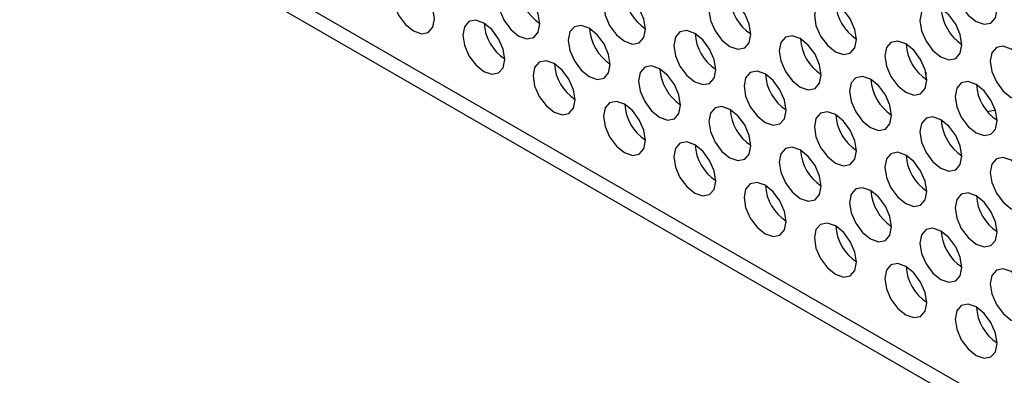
# Model space of a CAD drawing. Header units: millimetres. Extents: x 19 to 844, y 7 to 552.
# Tile 41 of 63: x 555 to 575, y 389 to 396. Entities that reach past the tile are written whole.
import ezdxf

# ---------------------------------------------------------------- set-up
doc = ezdxf.new("R2010")
doc.units = ezdxf.units.MM

msp = doc.modelspace()

# ---------------------------------------------------------------- linework, layer by layer
at = {"color": 7, "linetype": 'Continuous', "lineweight": 25}
for p, q in [((696.443, 318.068), (542.198, 407.112)), ((542.402, 406.662), (696.647, 317.618)), ((573.231, 395.063), (573.231, 394.925))]:
    msp.add_line(p, q, dxfattribs=at)
at = {"color": 7, "linetype": 'Continuous', "lineweight": 25, "flags": 128}
for points in [[(574.243, 397.059), (574.081, 397.115), (573.944, 397.088), (573.853, 396.983), (573.821, 396.815), (573.853, 396.61), (573.944, 396.399), (574.081, 396.214), (574.243, 396.084), (574.404, 396.028), (574.541, 396.054), (574.633, 396.16), (574.665, 396.328), (574.633, 396.533), (574.541, 396.744), (574.404, 396.929), (574.243, 397.059)], [(562.929, 396.871), (562.767, 396.927), (562.631, 396.9), (562.539, 396.795), (562.507, 396.627), (562.539, 396.422), (562.631, 396.211), (562.767, 396.026), (562.929, 395.896), (563.091, 395.84), (563.228, 395.866), (563.319, 395.972), (563.351, 396.14), (563.319, 396.345), (563.228, 396.556), (563.091, 396.74), (562.929, 396.871)], [(565.05, 396.766), (564.889, 396.822), (564.752, 396.796), (564.66, 396.69), (564.628, 396.522), (564.66, 396.317), (564.752, 396.106), (564.889, 395.922), (565.05, 395.791), (565.212, 395.735), (565.349, 395.762), (565.44, 395.867), (565.472, 396.035), (565.44, 396.24), (565.349, 396.451), (565.212, 396.636), (565.05, 396.766)], [(567.172, 396.661), (567.01, 396.718), (566.873, 396.691), (566.782, 396.586), (566.75, 396.418), (566.782, 396.213), (566.873, 396.002), (567.01, 395.817), (567.172, 395.686), (567.333, 395.63), (567.47, 395.657), (567.562, 395.762), (567.594, 395.93), (567.562, 396.135), (567.47, 396.346), (567.333, 396.531), (567.172, 396.661)], [(569.293, 396.557), (569.131, 396.613), (568.994, 396.586), (568.903, 396.481), (568.871, 396.313), (568.903, 396.108), (568.994, 395.897), (569.131, 395.712), (569.293, 395.582), (569.455, 395.526), (569.591, 395.552), (569.683, 395.658), (569.715, 395.826), (569.683, 396.031), (569.591, 396.242), (569.455, 396.426), (569.293, 396.557)], [(571.414, 396.452), (571.253, 396.508), (571.116, 396.481), (571.024, 396.376), (570.992, 396.208), (571.024, 396.003), (571.116, 395.792), (571.253, 395.607), (571.414, 395.477), (571.576, 395.421), (571.713, 395.447), (571.804, 395.553), (571.836, 395.721), (571.804, 395.926), (571.713, 396.137), (571.576, 396.322), (571.414, 396.452)], [(573.536, 396.347), (573.374, 396.403), (573.237, 396.377), (573.146, 396.272), (573.113, 396.104), (573.146, 395.898), (573.237, 395.687), (573.374, 395.503), (573.536, 395.372), (573.697, 395.316), (573.834, 395.343), (573.926, 395.448), (573.958, 395.616), (573.926, 395.821), (573.834, 396.032), (573.697, 396.217), (573.536, 396.347)], [(564.343, 396.054), (564.182, 396.111), (564.045, 396.084), (563.953, 395.979), (563.921, 395.811), (563.953, 395.606), (564.045, 395.395), (564.182, 395.21), (564.343, 395.079), (564.505, 395.023), (564.642, 395.05), (564.733, 395.155), (564.765, 395.323), (564.733, 395.528), (564.642, 395.739), (564.505, 395.924), (564.343, 396.054)], [(566.465, 395.95), (566.303, 396.006), (566.166, 395.979), (566.075, 395.874), (566.042, 395.706), (566.075, 395.501), (566.166, 395.29), (566.303, 395.105), (566.465, 394.975), (566.626, 394.919), (566.763, 394.945), (566.855, 395.051), (566.887, 395.219), (566.855, 395.424), (566.763, 395.635), (566.626, 395.819), (566.465, 395.95)], [(568.586, 395.845), (568.424, 395.901), (568.287, 395.875), (568.196, 395.769), (568.164, 395.601), (568.196, 395.396), (568.287, 395.185), (568.424, 395), (568.586, 394.87), (568.747, 394.814), (568.884, 394.84), (568.976, 394.946), (569.008, 395.114), (568.976, 395.319), (568.884, 395.53), (568.747, 395.715), (568.586, 395.845)], [(570.707, 395.74), (570.546, 395.796), (570.409, 395.77), (570.317, 395.665), (570.285, 395.497), (570.317, 395.291), (570.409, 395.08), (570.546, 394.896), (570.707, 394.765), (570.869, 394.709), (571.006, 394.736), (571.097, 394.841), (571.129, 395.009), (571.097, 395.214), (571.006, 395.425), (570.869, 395.61), (570.707, 395.74)], [(572.829, 395.636), (572.667, 395.692), (572.53, 395.665), (572.439, 395.56), (572.406, 395.392), (572.439, 395.187), (572.53, 394.976), (572.667, 394.791), (572.829, 394.661), (572.99, 394.604), (573.127, 394.631), (573.219, 394.736), (573.251, 394.904), (573.219, 395.109), (573.127, 395.32), (572.99, 395.505), (572.829, 395.636)], [(574.95, 395.531), (574.788, 395.587), (574.651, 395.56), (574.56, 395.455), (574.528, 395.287), (574.56, 395.082), (574.651, 394.871), (574.788, 394.686), (574.95, 394.556), (575.111, 394.5), (575.248, 394.526), (575.34, 394.632), (575.372, 394.8), (575.34, 395.005), (575.248, 395.216), (575.111, 395.401), (574.95, 395.531)], [(565.757, 395.238), (565.596, 395.294), (565.459, 395.268), (565.367, 395.162), (565.335, 394.994), (565.367, 394.789), (565.459, 394.578), (565.596, 394.393), (565.757, 394.263), (565.919, 394.207), (566.056, 394.234), (566.147, 394.339), (566.18, 394.507), (566.147, 394.712), (566.056, 394.923), (565.919, 395.108), (565.757, 395.238)], [(567.879, 395.133), (567.717, 395.19), (567.58, 395.163), (567.489, 395.058), (567.457, 394.89), (567.489, 394.685), (567.58, 394.474), (567.717, 394.289), (567.879, 394.158), (568.04, 394.102), (568.177, 394.129), (568.269, 394.234), (568.301, 394.402), (568.269, 394.607), (568.177, 394.818), (568.04, 395.003), (567.879, 395.133)], [(570, 395.029), (569.839, 395.085), (569.702, 395.058), (569.61, 394.953), (569.578, 394.785), (569.61, 394.58), (569.702, 394.369), (569.839, 394.184), (570, 394.054), (570.162, 393.997), (570.299, 394.024), (570.39, 394.129), (570.422, 394.297), (570.39, 394.503), (570.299, 394.713), (570.162, 394.898), (570, 395.029)], [(572.121, 394.924), (571.96, 394.98), (571.823, 394.953), (571.731, 394.848), (571.699, 394.68), (571.731, 394.475), (571.823, 394.264), (571.96, 394.079), (572.121, 393.949), (572.283, 393.893), (572.42, 393.919), (572.511, 394.025), (572.544, 394.193), (572.511, 394.398), (572.42, 394.609), (572.283, 394.794), (572.121, 394.924)], [(574.243, 394.819), (574.081, 394.875), (573.944, 394.849), (573.853, 394.743), (573.821, 394.575), (573.853, 394.37), (573.944, 394.159), (574.081, 393.975), (574.243, 393.844), (574.404, 393.788), (574.541, 393.815), (574.633, 393.92), (574.665, 394.088), (574.633, 394.293), (574.541, 394.504), (574.404, 394.689), (574.243, 394.819)], [(567.172, 394.422), (567.01, 394.478), (566.873, 394.451), (566.782, 394.346), (566.75, 394.178), (566.782, 393.973), (566.873, 393.762), (567.01, 393.577), (567.172, 393.447), (567.333, 393.391), (567.47, 393.417), (567.562, 393.522), (567.594, 393.69), (567.562, 393.896), (567.47, 394.107), (567.333, 394.291), (567.172, 394.422)], [(569.293, 394.317), (569.131, 394.373), (568.994, 394.347), (568.903, 394.241), (568.871, 394.073), (568.903, 393.868), (568.994, 393.657), (569.131, 393.472), (569.293, 393.342), (569.455, 393.286), (569.591, 393.312), (569.683, 393.418), (569.715, 393.586), (569.683, 393.791), (569.591, 394.002), (569.455, 394.187), (569.293, 394.317)], [(571.414, 394.212), (571.253, 394.268), (571.116, 394.242), (571.024, 394.136), (570.992, 393.968), (571.024, 393.763), (571.116, 393.552), (571.253, 393.368), (571.414, 393.237), (571.576, 393.181), (571.713, 393.208), (571.804, 393.313), (571.836, 393.481), (571.804, 393.686), (571.713, 393.897), (571.576, 394.082), (571.414, 394.212)], [(574.467, 394.272), (574.614, 394.3), (574.629, 394.304)], [(573.536, 394.108), (573.374, 394.164), (573.237, 394.137), (573.146, 394.032), (573.113, 393.864), (573.146, 393.659), (573.237, 393.448), (573.374, 393.263), (573.536, 393.133), (573.697, 393.076), (573.834, 393.103), (573.926, 393.208), (573.958, 393.376), (573.926, 393.581), (573.834, 393.792), (573.697, 393.977), (573.536, 394.108)], [(568.586, 393.605), (568.424, 393.661), (568.287, 393.635), (568.196, 393.529), (568.164, 393.361), (568.196, 393.156), (568.287, 392.945), (568.424, 392.761), (568.586, 392.63), (568.747, 392.574), (568.884, 392.601), (568.976, 392.706), (569.008, 392.874), (568.976, 393.079), (568.884, 393.29), (568.747, 393.475), (568.586, 393.605)], [(570.707, 393.501), (570.546, 393.557), (570.409, 393.53), (570.317, 393.425), (570.285, 393.257), (570.317, 393.052), (570.409, 392.841), (570.546, 392.656), (570.707, 392.526), (570.869, 392.469), (571.006, 392.496), (571.097, 392.601), (571.129, 392.769), (571.097, 392.974), (571.006, 393.185), (570.869, 393.37), (570.707, 393.501)], [(572.829, 393.396), (572.667, 393.452), (572.53, 393.425), (572.439, 393.32), (572.406, 393.152), (572.439, 392.947), (572.53, 392.736), (572.667, 392.551), (572.829, 392.421), (572.99, 392.365), (573.127, 392.391), (573.219, 392.497), (573.251, 392.665), (573.219, 392.87), (573.127, 393.081), (572.99, 393.265), (572.829, 393.396)], [(574.95, 393.291), (574.788, 393.347), (574.651, 393.321), (574.56, 393.215), (574.528, 393.047), (574.56, 392.842), (574.651, 392.631), (574.788, 392.447), (574.95, 392.316), (575.111, 392.26), (575.248, 392.287), (575.34, 392.392), (575.372, 392.56), (575.34, 392.765), (575.248, 392.976), (575.111, 393.161), (574.95, 393.291)], [(570, 392.789), (569.839, 392.845), (569.702, 392.818), (569.61, 392.713), (569.578, 392.545), (569.61, 392.34), (569.702, 392.129), (569.839, 391.944), (570, 391.814), (570.162, 391.758), (570.299, 391.784), (570.39, 391.89), (570.422, 392.058), (570.39, 392.263), (570.299, 392.474), (570.162, 392.658), (570, 392.789)], [(572.121, 392.684), (571.96, 392.74), (571.823, 392.714), (571.731, 392.608), (571.699, 392.44), (571.731, 392.235), (571.823, 392.024), (571.96, 391.84), (572.121, 391.709), (572.283, 391.653), (572.42, 391.68), (572.511, 391.785), (572.544, 391.953), (572.511, 392.158), (572.42, 392.369), (572.283, 392.554), (572.121, 392.684)], [(574.243, 392.579), (574.081, 392.636), (573.944, 392.609), (573.853, 392.504), (573.821, 392.336), (573.853, 392.13), (573.944, 391.92), (574.081, 391.735), (574.243, 391.604), (574.404, 391.548), (574.541, 391.575), (574.633, 391.68), (574.665, 391.848), (574.633, 392.053), (574.541, 392.264), (574.404, 392.449), (574.243, 392.579)], [(571.414, 391.972), (571.253, 392.029), (571.116, 392.002), (571.024, 391.897), (570.992, 391.729), (571.024, 391.524), (571.116, 391.313), (571.253, 391.128), (571.414, 390.997), (571.576, 390.941), (571.713, 390.968), (571.804, 391.073), (571.836, 391.241), (571.804, 391.446), (571.713, 391.657), (571.576, 391.842), (571.414, 391.972)], [(573.536, 391.868), (573.374, 391.924), (573.237, 391.897), (573.146, 391.792), (573.113, 391.624), (573.146, 391.419), (573.237, 391.208), (573.374, 391.023), (573.536, 390.893), (573.697, 390.837), (573.834, 390.863), (573.926, 390.969), (573.958, 391.137), (573.926, 391.342), (573.834, 391.553), (573.697, 391.737), (573.536, 391.868)], [(572.829, 391.156), (572.667, 391.212), (572.53, 391.186), (572.439, 391.08), (572.406, 390.912), (572.439, 390.707), (572.53, 390.496), (572.667, 390.311), (572.829, 390.181), (572.99, 390.125), (573.127, 390.151), (573.219, 390.257), (573.251, 390.425), (573.219, 390.63), (573.127, 390.841), (572.99, 391.026), (572.829, 391.156)], [(574.95, 391.051), (574.788, 391.107), (574.651, 391.081), (574.56, 390.976), (574.528, 390.808), (574.56, 390.602), (574.651, 390.391), (574.788, 390.207), (574.95, 390.076), (575.111, 390.02), (575.248, 390.047), (575.34, 390.152), (575.372, 390.32), (575.34, 390.525), (575.248, 390.736), (575.111, 390.921), (574.95, 391.051)], [(574.243, 390.34), (574.081, 390.396), (573.944, 390.369), (573.853, 390.264), (573.821, 390.096), (573.853, 389.891), (573.944, 389.68), (574.081, 389.495), (574.243, 389.365), (574.404, 389.308), (574.541, 389.335), (574.633, 389.44), (574.665, 389.608), (574.633, 389.814), (574.541, 390.024), (574.404, 390.209), (574.243, 390.34)]]:
    msp.add_lwpolyline(points, dxfattribs=at)
at = {"color": 7, "linetype": 'Continuous', "lineweight": 25}
for centre, start, end in [((565.978, 396.814), 183.2339, 236.7607), ((568.099, 396.709), 183.2342, 236.7604), ((570.22, 396.605), 183.2342, 236.7604), ((572.341, 396.5), 183.2342, 236.7604), ((574.463, 396.395), 183.2347, 236.7604), ((565.27, 396.102), 183.2342, 236.7604), ((567.392, 395.998), 183.2342, 236.7604), ((569.513, 395.893), 183.2342, 236.7604), ((571.634, 395.788), 183.2339, 236.7607), ((573.756, 395.683), 183.2339, 236.7607), ((566.685, 395.286), 183.2342, 236.7609), ((568.806, 395.181), 183.2339, 236.7607), ((570.927, 395.076), 183.2339, 236.7607), ((573.049, 394.972), 183.2342, 236.7604), ((575.17, 394.867), 183.2342, 236.7604), ((568.099, 394.469), 183.2342, 236.7604), ((570.22, 394.365), 183.2342, 236.7604), ((572.341, 394.26), 183.2342, 236.7604), ((574.463, 394.155), 183.2347, 236.7604), ((569.513, 393.653), 183.2342, 236.7604), ((571.634, 393.548), 183.2339, 236.7607), ((573.756, 393.444), 183.2339, 236.7607), ((570.927, 392.837), 183.2339, 236.7607), ((573.049, 392.732), 183.2342, 236.7604), ((575.17, 392.627), 183.2342, 236.7604), ((572.341, 392.02), 183.2342, 236.7604), ((574.463, 391.916), 183.2347, 236.7604), ((573.756, 391.204), 183.2339, 236.7607), ((575.17, 390.387), 183.2342, 236.7604)]:
    msp.add_arc(centre, 0.921, start, end, dxfattribs=at)

doc.saveas('drawing.dxf')
